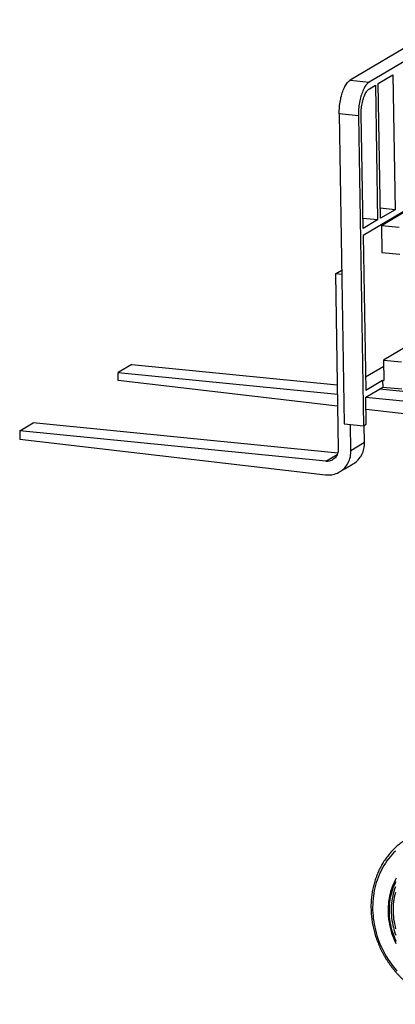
# Model space of a CAD drawing. Header units: inches. Extents: x -59 to 40, y -86 to 20.
# Tile 6 of 74: x 9.48 to 10.54, y -74.97 to -72.19. Entities that reach past the tile are written whole.
import ezdxf

# ---------------------------------------------------------------- set-up
doc = ezdxf.new("R2010")
doc.units = ezdxf.units.IN
doc.header["$MEASUREMENT"] = 0
doc.layers.add('SID-M-S', color=7, linetype='Continuous')

# ---------------------------------------------------------------- blocks, each defined once
blk = doc.blocks.new('dm108465')
at = {"layer": 'SID-M-S'}
for p, q in [((-0.6715, 1.8404), (-0.9591, 1.6695)), ((-0.6175, 1.835), (-0.9051, 1.6641)), ((-0.9591, 1.6695), (-0.9051, 1.6641)), ((-0.8797, 1.66), (-0.8386, 1.6844)), ((-0.8386, 1.6844), (-0.8324, 1.304)), ((-0.9048, 1.6451), (-0.8877, 1.6553)), ((-0.8877, 1.6553), (-0.8815, 1.2749)), ((-0.8735, 1.2796), (-0.8797, 1.66)), ((-0.9898, 1.5744), (-0.9756, 0.6995)), ((-0.9359, 1.5691), (-0.9898, 1.5744)), ((-0.9359, 1.5691), (-0.9217, 0.6941)), ((-0.9226, 1.2505), (-0.9279, 1.5738)), ((-0.5867, 1.4308), (-0.9223, 1.2314)), ((-0.8324, 1.304), (-0.874, 1.3081)), ((-0.8815, 1.2749), (-0.9231, 1.279)), ((-0.8324, 1.304), (-0.8735, 1.2796)), ((-0.8708, 1.2596), (-0.8, 1.3016)), ((-0.8815, 1.2749), (-0.9226, 1.2505)), ((-0.8708, 1.2596), (-0.8695, 1.1835)), ((-0.8708, 1.2596), (-0.8204, 1.2546)), ((-0.9223, 1.2314), (-0.9152, 0.794)), ((-0.8695, 1.1835), (-0.8192, 1.1785)), ((-1.0007, 1.1226), (-0.9827, 1.1333)), ((-1.0007, 1.1226), (-0.9926, 0.6281)), ((-0.9825, 1.1208), (-1.0007, 1.1226)), ((-0.7938, 0.9212), (-0.8646, 0.8791)), ((-1.5757, 0.8671), (-1.6141, 0.8444)), ((-1.5757, 0.8671), (-0.9956, 0.8097)), ((-0.8646, 0.8791), (-0.8637, 0.8221)), ((-0.8646, 0.8791), (-0.8142, 0.8742)), ((-1.6141, 0.8216), (-1.6141, 0.8444)), ((-1.6141, 0.8444), (-0.9952, 0.783)), ((-0.8643, 0.8616), (-0.9158, 0.831)), ((-0.9946, 0.7493), (-1.6141, 0.8216)), ((-0.9152, 0.794), (-0.8673, 0.8224)), ((-0.8673, 0.8224), (-0.867, 0.8034)), ((-0.8673, 0.8224), (-0.8637, 0.8221)), ((-0.9149, 0.7749), (-0.867, 0.8034)), ((-0.8763, 0.7979), (-0.7917, 0.7895)), ((-0.867, 0.8034), (-0.813, 0.7981)), ((-0.9137, 0.6989), (-0.9149, 0.7749)), ((-0.9147, 0.7751), (-0.7912, 0.7628)), ((-0.7906, 0.7255), (-0.9143, 0.7399)), ((-1.8921, 0.6792), (-1.8538, 0.702)), ((-0.9941, 0.6168), (-1.8538, 0.702)), ((-0.9756, 0.6995), (-0.9217, 0.6941)), ((-0.9567, 0.6245), (-0.9579, 0.6977)), ((-0.9217, 0.6941), (-0.9137, 0.6989)), ((-0.9183, 0.6473), (-0.9191, 0.6956)), ((-1.8921, 0.6792), (-1.8921, 0.6564)), ((-1.028, 0.5936), (-1.8921, 0.6792)), ((-1.8921, 0.6564), (-1.0286, 0.5557)), ((-0.9567, 0.6245), (-0.9183, 0.6473)), ((-1.028, 0.5936), (-0.9955, 0.6129))]:
    blk.add_line(p, q, dxfattribs=at)
for points in [[(-0.9898, 1.5744), (-0.9898, 1.579), (-0.9897, 1.5837), (-0.9895, 1.5884), (-0.9892, 1.5932), (-0.9887, 1.5979), (-0.9882, 1.6026), (-0.9875, 1.6073), (-0.9867, 1.612), (-0.9858, 1.6165), (-0.9849, 1.621), (-0.9838, 1.6254), (-0.9826, 1.6296), (-0.9813, 1.6338), (-0.98, 1.6378), (-0.9785, 1.6416), (-0.977, 1.6452), (-0.9754, 1.6487), (-0.9738, 1.652), (-0.9721, 1.655), (-0.9703, 1.6578), (-0.9685, 1.6604), (-0.9667, 1.6627), (-0.9648, 1.6648), (-0.9629, 1.6666), (-0.961, 1.6682), (-0.9591, 1.6695)], [(-0.9051, 1.6641), (-0.9071, 1.6629), (-0.909, 1.6613), (-0.9109, 1.6595), (-0.9127, 1.6574), (-0.9146, 1.6551), (-0.9164, 1.6525), (-0.9181, 1.6496), (-0.9198, 1.6466), (-0.9215, 1.6433), (-0.9231, 1.6399), (-0.9246, 1.6362), (-0.926, 1.6324), (-0.9274, 1.6284), (-0.9286, 1.6243), (-0.9298, 1.62), (-0.9309, 1.6157), (-0.9319, 1.6112), (-0.9328, 1.6066), (-0.9335, 1.602), (-0.9342, 1.5973), (-0.9348, 1.5926), (-0.9352, 1.5878), (-0.9355, 1.5831), (-0.9358, 1.5784), (-0.9359, 1.5737), (-0.9359, 1.5691)], [(-0.9279, 1.5738), (-0.9279, 1.5779), (-0.9277, 1.5821), (-0.9275, 1.5863), (-0.9272, 1.5905), (-0.9267, 1.5947), (-0.9261, 1.5988), (-0.9254, 1.6029), (-0.9246, 1.6069), (-0.9236, 1.6109), (-0.9226, 1.6147), (-0.9215, 1.6183), (-0.9203, 1.6219), (-0.919, 1.6252), (-0.9176, 1.6284), (-0.9162, 1.6313), (-0.9147, 1.6341), (-0.9131, 1.6365), (-0.9115, 1.6388), (-0.9099, 1.6408), (-0.9082, 1.6425), (-0.9065, 1.644), (-0.9048, 1.6451)], [(-0.9501, 0.5867), (-0.949, 0.5874), (-0.9455, 0.5897), (-0.9421, 0.5923), (-0.9389, 0.5952), (-0.936, 0.5982), (-0.9332, 0.6015), (-0.9306, 0.6049), (-0.9283, 0.6086), (-0.9262, 0.6124), (-0.9243, 0.6164), (-0.9226, 0.6205), (-0.9213, 0.6247), (-0.9202, 0.6291), (-0.9193, 0.6335), (-0.9187, 0.6381), (-0.9184, 0.6426), (-0.9183, 0.6473)], [(-1.0286, 0.5557), (-1.0242, 0.5553), (-1.0198, 0.5552), (-1.0155, 0.5554), (-1.0112, 0.5559), (-1.007, 0.5567), (-1.0028, 0.5577), (-0.9988, 0.559), (-0.9948, 0.5606), (-0.991, 0.5625), (-0.9873, 0.5646), (-0.9838, 0.5669), (-0.9805, 0.5695), (-0.9773, 0.5724), (-0.9743, 0.5754), (-0.9715, 0.5787), (-0.969, 0.5822), (-0.9666, 0.5858), (-0.9645, 0.5896), (-0.9626, 0.5936), (-0.961, 0.5977), (-0.9596, 0.602), (-0.9585, 0.6063), (-0.9576, 0.6108), (-0.9571, 0.6153), (-0.9567, 0.6199), (-0.9567, 0.6245)], [(-0.9926, 0.6281), (-0.9927, 0.6248), (-0.9931, 0.6215), (-0.9937, 0.6183), (-0.9946, 0.6153), (-0.9958, 0.6123), (-0.9972, 0.6095), (-0.9988, 0.6069), (-1.0007, 0.6044), (-1.0027, 0.6022), (-1.005, 0.6002), (-1.0075, 0.5984), (-1.0101, 0.5969), (-1.0129, 0.5956), (-1.0157, 0.5947), (-1.0187, 0.5939), (-1.0218, 0.5935), (-1.0249, 0.5934), (-1.028, 0.5936)], [(-0.8313, -0.5067), (-0.8365, -0.5119), (-0.8415, -0.5174), (-0.8463, -0.523), (-0.851, -0.5288), (-0.8554, -0.5347), (-0.8596, -0.5409), (-0.8636, -0.5472), (-0.8673, -0.5537), (-0.8709, -0.5604), (-0.8742, -0.5672), (-0.8773, -0.5741), (-0.8802, -0.5812), (-0.8828, -0.5884), (-0.8852, -0.5957), (-0.8873, -0.6031), (-0.8892, -0.6106), (-0.8909, -0.6182), (-0.8923, -0.6259), (-0.8935, -0.6337), (-0.8944, -0.6415), (-0.895, -0.6494), (-0.8954, -0.6573), (-0.8956, -0.6653), (-0.8955, -0.6733), (-0.8951, -0.6813), (-0.8945, -0.6894), (-0.8937, -0.6974), (-0.8926, -0.7055), (-0.8912, -0.7135), (-0.8896, -0.7215), (-0.8877, -0.7295), (-0.8856, -0.7374), (-0.8833, -0.7453), (-0.8807, -0.7531), (-0.8779, -0.7608), (-0.8748, -0.7685), (-0.8716, -0.7761), (-0.8681, -0.7836), (-0.8643, -0.791), (-0.8604, -0.7983), (-0.8562, -0.8054), (-0.8518, -0.8125), (-0.8473, -0.8194), (-0.8425, -0.8262), (-0.8375, -0.8328), (-0.8324, -0.8392), (-0.827, -0.8455)], [(-0.8289, -0.5831), (-0.8321, -0.589), (-0.8351, -0.5951), (-0.8379, -0.6013), (-0.8404, -0.6076), (-0.8426, -0.6141), (-0.8447, -0.6207), (-0.8465, -0.6273), (-0.848, -0.6341), (-0.8493, -0.641), (-0.8504, -0.6479), (-0.8511, -0.6549), (-0.8517, -0.662), (-0.852, -0.6691), (-0.852, -0.6762), (-0.8518, -0.6834), (-0.8513, -0.6906), (-0.8506, -0.6978), (-0.8496, -0.7049), (-0.8483, -0.7121), (-0.8468, -0.7192), (-0.8451, -0.7264), (-0.8431, -0.7334), (-0.8409, -0.7404), (-0.8385, -0.7474), (-0.8358, -0.7542), (-0.8328, -0.761), (-0.8297, -0.7677)], [(-0.8286, -0.7619), (-0.8316, -0.7553), (-0.8343, -0.7485), (-0.8368, -0.7417), (-0.8391, -0.7348), (-0.8411, -0.7279), (-0.8429, -0.7209), (-0.8444, -0.7138), (-0.8457, -0.7068), (-0.8467, -0.6997), (-0.8475, -0.6926), (-0.8481, -0.6855), (-0.8484, -0.6784), (-0.8484, -0.6714), (-0.8482, -0.6644), (-0.8477, -0.6574), (-0.847, -0.6505), (-0.846, -0.6436), (-0.8448, -0.6369), (-0.8433, -0.6302), (-0.8416, -0.6236), (-0.8397, -0.6171), (-0.8375, -0.6107), (-0.8351, -0.6044), (-0.8324, -0.5982), (-0.8295, -0.5922)], [(-0.8313, -0.6237), (-0.833, -0.6302), (-0.8345, -0.6368), (-0.8357, -0.6434), (-0.8366, -0.6502), (-0.8373, -0.6569), (-0.8378, -0.6638), (-0.838, -0.6707), (-0.838, -0.6776), (-0.8377, -0.6846), (-0.8371, -0.6915), (-0.8363, -0.6985), (-0.8352, -0.7055), (-0.8339, -0.7124), (-0.8324, -0.7193), (-0.8306, -0.7262)], [(-0.8311, -0.6077), (-0.8334, -0.614), (-0.8355, -0.6204), (-0.8373, -0.6269), (-0.8389, -0.6335), (-0.8403, -0.6402), (-0.8414, -0.6469), (-0.8422, -0.6537), (-0.8428, -0.6606), (-0.8431, -0.6676), (-0.8432, -0.6745), (-0.843, -0.6815), (-0.8426, -0.6886), (-0.8419, -0.6956), (-0.841, -0.7026), (-0.8398, -0.7096), (-0.8384, -0.7166), (-0.8367, -0.7236), (-0.8348, -0.7305), (-0.8327, -0.7373), (-0.8303, -0.7441)]]:
    blk.add_lwpolyline(points, dxfattribs=at)
blk.add_open_spline([(-0.9884, 0.5639), (-0.9501, 0.5867)], degree=1, dxfattribs=at)
blk.add_open_spline([(-0.8082, -0.4783), (-0.8087, -0.4786), (-0.8111, -0.4803), (-0.8153, -0.4834), (-0.8208, -0.4878), (-0.8263, -0.4923), (-0.8315, -0.4971), (-0.8366, -0.5021), (-0.8415, -0.5072), (-0.8463, -0.5125), (-0.8509, -0.518), (-0.8553, -0.5237), (-0.8595, -0.5295), (-0.8635, -0.5355), (-0.8674, -0.5416), (-0.871, -0.5479), (-0.8744, -0.5543), (-0.8777, -0.5608), (-0.8807, -0.5675), (-0.8835, -0.5743), (-0.8861, -0.5812), (-0.8885, -0.5882), (-0.8907, -0.5953), (-0.8927, -0.6026), (-0.8944, -0.6098), (-0.8959, -0.6172), (-0.8972, -0.6247), (-0.8983, -0.6322), (-0.8991, -0.6397), (-0.8998, -0.6474), (-0.9001, -0.655), (-0.9003, -0.6627), (-0.9002, -0.6704), (-0.8999, -0.6782), (-0.8994, -0.6859), (-0.8987, -0.6937), (-0.8977, -0.7014), (-0.8965, -0.7092), (-0.895, -0.7169), (-0.8934, -0.7246), (-0.8915, -0.7323), (-0.8894, -0.7399), (-0.8871, -0.7475), (-0.8846, -0.755), (-0.8818, -0.7625), (-0.8789, -0.7699), (-0.8757, -0.7772), (-0.8723, -0.7844), (-0.8688, -0.7916), (-0.865, -0.7986), (-0.861, -0.8056), (-0.8569, -0.8124), (-0.8525, -0.8191), (-0.848, -0.8257), (-0.8433, -0.8321), (-0.8385, -0.8384), (-0.8334, -0.8446), (-0.8282, -0.8506), (-0.8229, -0.8565), (-0.8174, -0.8622), (-0.8117, -0.8677), (-0.8059, -0.8731), (-0.8, -0.8783), (-0.7939, -0.8833), (-0.7877, -0.8881), (-0.7814, -0.8927), (-0.7749, -0.8972), (-0.7684, -0.9014), (-0.7618, -0.9054), (-0.7551, -0.9092), (-0.7482, -0.9128), (-0.7413, -0.9162), (-0.7344, -0.9194), (-0.7273, -0.9223), (-0.7202, -0.925), (-0.7131, -0.9275), (-0.7059, -0.9298), (-0.6987, -0.9318), (-0.6914, -0.9336), (-0.6841, -0.9351), (-0.6768, -0.9364), (-0.6695, -0.9375), (-0.6622, -0.9383), (-0.6548, -0.9389), (-0.6475, -0.9393), (-0.6402, -0.9394), (-0.633, -0.9392), (-0.6257, -0.9389), (-0.6186, -0.9382), (-0.6114, -0.9374), (-0.6043, -0.9363), (-0.5973, -0.9349), (-0.5903, -0.9334), (-0.5834, -0.9315), (-0.5766, -0.9295), (-0.5699, -0.9272), (-0.5633, -0.9247), (-0.5567, -0.922), (-0.5515, -0.9196), (-0.5485, -0.9181), (-0.5476, -0.9176)], degree=3, knots=[0, 0, 0, 0, 0.002374, 0.012684, 0.022994, 0.033304, 0.043616, 0.053928, 0.064242, 0.074557, 0.084874, 0.095192, 0.105512, 0.115835, 0.126159, 0.136485, 0.146813, 0.157143, 0.167476, 0.17781, 0.188147, 0.198486, 0.208826, 0.219169, 0.229513, 0.23986, 0.250208, 0.260557, 0.270908, 0.281261, 0.291615, 0.30197, 0.312326, 0.322683, 0.333042, 0.343401, 0.353761, 0.364122, 0.374484, 0.384846, 0.395208, 0.405572, 0.415935, 0.426299, 0.436664, 0.447028, 0.457393, 0.467759, 0.478124, 0.48849, 0.498856, 0.509221, 0.519587, 0.529953, 0.540319, 0.550685, 0.561051, 0.571417, 0.581782, 0.592148, 0.602513, 0.612878, 0.623242, 0.633607, 0.64397, 0.654334, 0.664696, 0.675059, 0.68542, 0.69578, 0.70614, 0.716499, 0.726856, 0.737213, 0.747568, 0.757922, 0.768274, 0.778625, 0.788974, 0.799322, 0.809667, 0.820011, 0.830352, 0.840692, 0.851029, 0.861365, 0.871698, 0.882029, 0.892358, 0.902684, 0.913009, 0.923331, 0.933651, 0.94397, 0.954287, 0.964602, 0.974916, 0.985229, 0.99554, 1, 1, 1, 1], dxfattribs=at)

msp = doc.modelspace()

# ---------------------------------------------------------------- block references
at = {"layer": 'SID-M-S'}
msp.add_blockref('dm108465', (11.37154, -74.02645), dxfattribs=at)

doc.saveas('drawing.dxf')
